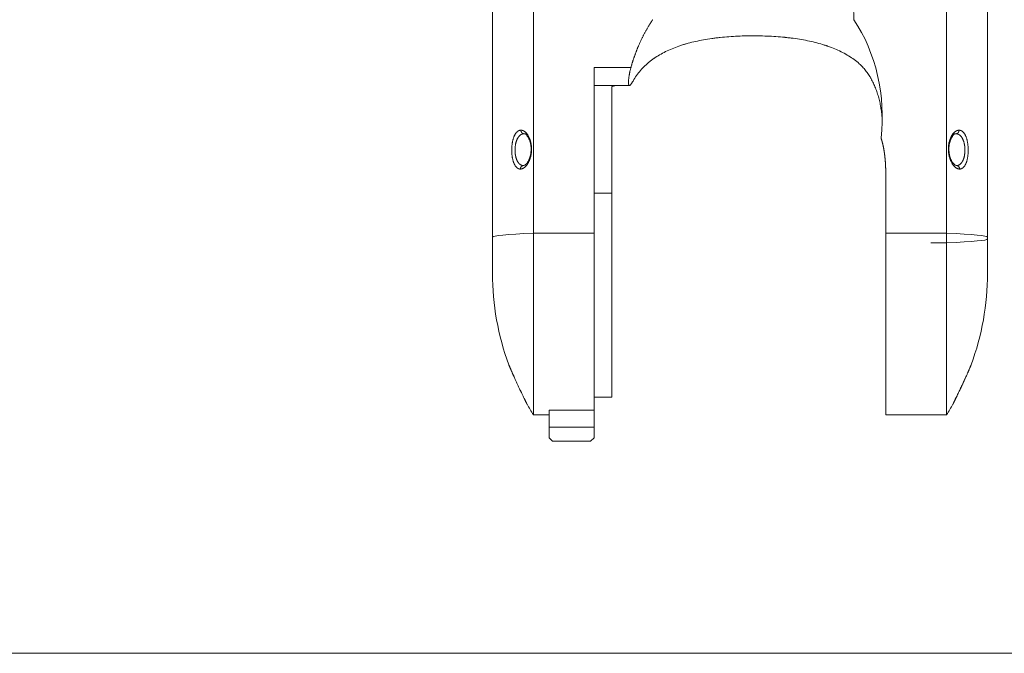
# Model space of a CAD drawing. Header units: millimetres. Extents: x 2719 to 13968, y 3953 to 13921.
# Tile 153 of 160: x 11381 to 11938, y 4759 to 5117. Entities that reach past the tile are written whole.
import ezdxf

# ---------------------------------------------------------------- set-up
doc = ezdxf.new("R2010")
doc.units = ezdxf.units.MM
doc.layers.add('1', color=7, linetype='Continuous', true_color=0xffffff)

msp = doc.modelspace()

# ---------------------------------------------------------------- linework, layer by layer
at = {"color": 0, "lineweight": 20}
msp.add_lwpolyline([(10427.982, 5997.556), (12334.895, 5997.556), (12334.895, 4758.804), (10427.982, 4758.804)], close=True, dxfattribs=at)
at = {"layer": '1', "color": 0, "lineweight": 20}
for p, q in [((11648.927, 4994.366), (11648.927, 5359.092)), ((11672.042, 4996.558), (11672.042, 5361.284)), ((11905.813, 4996.558), (11905.813, 5361.284)), ((11928.927, 4994.366), (11928.927, 5359.092)), ((11706.427, 5090.331), (11706.427, 4996.558)), ((11727.211, 5090.331), (11706.427, 5090.331)), ((11706.427, 5080.057), (11726.39, 5080.057)), ((11716.427, 5019.236), (11716.427, 5079.543)), ((11871.427, 4996.558), (11871.427, 5028.561)), ((11716.427, 5019.236), (11706.427, 5019.236)), ((11716.427, 4903.818), (11716.427, 5019.236)), ((11706.427, 4996.558), (11672.042, 4996.558)), ((11672.042, 4893.818), (11672.042, 4996.558)), ((11706.427, 4896.435), (11706.427, 4996.558)), ((11871.427, 4893.818), (11871.427, 4996.558)), ((11905.813, 4996.558), (11871.427, 4996.558)), ((11905.813, 4991.078), (11905.813, 4996.558)), ((11648.927, 4994.366), (11648.927, 4973.818)), ((11905.813, 4991.078), (11896.927, 4991.078)), ((11905.813, 4893.818), (11905.813, 4991.078)), ((11928.927, 4993.27), (11928.927, 4994.366)), ((11928.927, 4973.818), (11928.927, 4993.27)), ((11716.427, 4903.818), (11706.427, 4903.818)), ((11680.927, 4886.696), (11680.927, 4896.435)), ((11680.927, 4896.435), (11706.427, 4896.435)), ((11706.427, 4896.435), (11706.427, 4886.696)), ((11672.042, 4893.818), (11680.927, 4893.818)), ((11871.427, 4893.818), (11905.813, 4893.818)), ((11680.927, 4880.818), (11680.927, 4886.696)), ((11680.927, 4886.696), (11706.427, 4886.696)), ((11706.427, 4880.818), (11706.427, 4886.696)), ((11682.927, 4878.818), (11680.927, 4880.818)), ((11706.427, 4880.818), (11704.427, 4878.818)), ((11704.427, 4878.818), (11682.927, 4878.818))]:
    msp.add_line(p, q, dxfattribs=at)
for centre, start, end in [((11798.927, 4973.818), 180, 200.15741), ((11778.927, 4973.818), 339.84336, 0), ((11798.927, 4973.818), 209.55393, 212.23091), ((11778.927, 4973.818), 327.76909, 330.44596)]:
    msp.add_arc(centre, 150, start, end, dxfattribs=at)
for centre, major_axis, ratio, start_param, end_param in [((11796.427, 5062.546), (0, -87.439), 0.8348724, 1.4316736, 2.2484712), ((11798.927, 4994.366), (150, 0), 0.0273973, 2.5790572, 3.1415933), ((11778.927, 4994.366), (-150, 0), 0.0273973, 3.141592, 3.7041281), ((11778.927, 4993.27), (150, 0), 0.0273973, 5.7206498, 6.2831859)]:
    msp.add_ellipse(centre, major_axis=major_axis, ratio=ratio, start_param=start_param, end_param=end_param, dxfattribs=at)
for points, degree, knots in [([(11848.763, 5361.284), (11849.014, 5351.082), (11849.257, 5340.874), (11849.492, 5330.66), (11850.585, 5281.847), (11851.522, 5233.033), (11852.182, 5194.497), (11852.772, 5155.944), (11853.297, 5117.369)], 5, [0, 0, 0, 0, 0, 0, 0.2093673, 0.2093673, 0.2093673, 1, 1, 1, 1, 1, 1]), ([(11739.558, 5117.369), (11738.65, 5116.018), (11737.775, 5114.646), (11736.93, 5113.253), (11733.952, 5108.078), (11731.403, 5102.668), (11729.778, 5098.631), (11728.381, 5094.513), (11727.211, 5090.331)], 5, [0, 0, 0, 0, 0, 0, 0.2726035, 0.2726035, 0.2726035, 1, 1, 1, 1, 1, 1]), ([(11856.427, 5092.444), (11855.492, 5093.264), (11854.52, 5094.041), (11852.501, 5095.521), (11851.455, 5096.222), (11849.29, 5097.555), (11848.171, 5098.187), (11845.861, 5099.384), (11844.669, 5099.951), (11842.208, 5101.022), (11840.941, 5101.528), (11839.306, 5102.124), (11838.976, 5102.241), (11838.561, 5102.386), (11838.478, 5102.414), (11838.312, 5102.472), (11838.062, 5102.557), (11837.141, 5102.867), (11836.294, 5103.136), (11834.242, 5103.757), (11832.848, 5104.14), (11830.007, 5104.85), (11828.559, 5105.176), (11825.608, 5105.776), (11824.104, 5106.05), (11821.037, 5106.548), (11819.473, 5106.772), (11817.08, 5107.073), (11816.274, 5107.168), (11815.357, 5107.268), (11815.255, 5107.279), (11815.051, 5107.3), (11814.949, 5107.311), (11814.642, 5107.343), (11814.028, 5107.406), (11813.413, 5107.466), (11811.358, 5107.656), (11809.703, 5107.784), (11806.373, 5107.992), (11804.698, 5108.073), (11801.325, 5108.19), (11799.627, 5108.225), (11797.064, 5108.245), (11796.206, 5108.246), (11795.239, 5108.241), (11795.131, 5108.24), (11794.916, 5108.239), (11794.594, 5108.236), (11793.843, 5108.228), (11793.201, 5108.218), (11791.067, 5108.177), (11789.374, 5108.122), (11786.016, 5107.966), (11784.35, 5107.866), (11781.046, 5107.618), (11779.407, 5107.471), (11777.375, 5107.255), (11776.767, 5107.188), (11776.059, 5107.105), (11775.756, 5107.069), (11775.555, 5107.044), (11775.454, 5107.032), (11774.547, 5106.921), (11773.75, 5106.815), (11771.38, 5106.482), (11769.831, 5106.235), (11766.792, 5105.689), (11765.301, 5105.391), (11762.374, 5104.738), (11760.938, 5104.384), (11759.176, 5103.903), (11758.65, 5103.757), (11758.128, 5103.605), (11757.78, 5103.503), (11757.607, 5103.452), (11756.743, 5103.193), (11756.062, 5102.978), (11754.047, 5102.314), (11752.742, 5101.842), (11750.203, 5100.838), (11748.969, 5100.305), (11746.572, 5099.175), (11745.408, 5098.577), (11743.149, 5097.311), (11742.055, 5096.642), (11740.862, 5095.846), (11740.73, 5095.757), (11740.467, 5095.578), (11740.337, 5095.488), (11739.946, 5095.215), (11739.174, 5094.665), (11738.427, 5094.095), (11736.966, 5092.932), (11736.037, 5092.123), (11734.268, 5090.434), (11733.427, 5089.554), (11731.836, 5087.718), (11731.086, 5086.763), (11729.676, 5084.771), (11729.017, 5083.734), (11728.406, 5082.654)], 3, [0, 0, 0, 0, 0.03125, 0.03125, 0.0625, 0.0625, 0.09375, 0.09375, 0.125, 0.125, 0.15625, 0.15625, 0.1640625, 0.1640625, 0.1660156, 0.1660156, 0.1679688, 0.171875, 0.1875, 0.1875, 0.21875, 0.21875, 0.25, 0.25, 0.28125, 0.28125, 0.3125, 0.3125, 0.328125, 0.328125, 0.3300781, 0.3300781, 0.3320313, 0.3320313, 0.3359375, 0.34375, 0.34375, 0.375, 0.375, 0.40625, 0.40625, 0.4375, 0.4375, 0.453125, 0.453125, 0.4550781, 0.4550781, 0.4570313, 0.4609375, 0.46875, 0.46875, 0.5, 0.5, 0.53125, 0.53125, 0.5625, 0.5625, 0.5703125, 0.5742188, 0.5761719, 0.5761719, 0.578125, 0.578125, 0.59375, 0.59375, 0.625, 0.625, 0.65625, 0.65625, 0.6875, 0.6875, 0.6953125, 0.6992188, 0.6992188, 0.703125, 0.703125, 0.71875, 0.71875, 0.75, 0.75, 0.78125, 0.78125, 0.8125, 0.8125, 0.84375, 0.84375, 0.8476563, 0.8476563, 0.8515625, 0.8515625, 0.859375, 0.875, 0.875, 0.90625, 0.90625, 0.9375, 0.9375, 0.96875, 0.96875, 1, 1, 1, 1]), ([(11856.427, 5092.444), (11857.056, 5091.893), (11857.667, 5091.3), (11858.852, 5090.036), (11859.425, 5089.365), (11860.532, 5087.952), (11861.066, 5087.21), (11861.836, 5086.046), (11862.087, 5085.649), (11862.456, 5085.042), (11862.639, 5084.736), (11862.818, 5084.425), (11862.937, 5084.217), (11862.996, 5084.112), (11863.525, 5083.167), (11863.967, 5082.305), (11864.8, 5080.543), (11865.19, 5079.643), (11865.918, 5077.81), (11866.257, 5076.878), (11866.883, 5074.984), (11867.171, 5074.024), (11867.695, 5072.082), (11867.932, 5071.101), (11868.25, 5069.618), (11868.349, 5069.122), (11868.489, 5068.376), (11868.534, 5068.127), (11868.62, 5067.629), (11868.662, 5067.381), (11868.862, 5066.138), (11868.995, 5065.147), (11869.155, 5063.675), (11869.202, 5063.187), (11869.283, 5062.215), (11869.316, 5061.733), (11869.358, 5060.995), (11869.371, 5060.738), (11869.382, 5060.482)], 3, [0, 0, 0, 0, 0.0815046, 0.0815046, 0.1630092, 0.1630092, 0.2445137, 0.2445137, 0.285266, 0.285266, 0.3056422, 0.3158302, 0.3158302, 0.3260183, 0.3260183, 0.4075229, 0.4075229, 0.4890275, 0.4890275, 0.570532, 0.570532, 0.6520366, 0.6520366, 0.7335412, 0.7335412, 0.7742935, 0.7742935, 0.7946696, 0.7946696, 0.8150458, 0.8150458, 0.8965503, 0.8965503, 0.9373026, 0.9373026, 0.9780549, 0.9780549, 1, 1, 1, 1]), ([(11728.406, 5082.654), (11728.318, 5082.497), (11728.145, 5082.195), (11727.898, 5081.782), (11727.664, 5081.408), (11727.516, 5081.185), (11727.408, 5081.028), (11727.355, 5080.952), (11727.302, 5080.88), (11727.268, 5080.833), (11727.251, 5080.81), (11727.166, 5080.697), (11727.036, 5080.533), (11726.857, 5080.337), (11726.747, 5080.239), (11726.642, 5080.158), (11726.592, 5080.126), (11726.52, 5080.091), (11726.497, 5080.082), (11726.463, 5080.071), (11726.452, 5080.068), (11726.429, 5080.063), (11726.375, 5080.053), (11726.285, 5080.061), (11726.18, 5080.125), (11726.121, 5080.203), (11726.066, 5080.3), (11726.041, 5080.357), (11726.007, 5080.457), (11725.996, 5080.493), (11725.976, 5080.569), (11725.967, 5080.609), (11725.94, 5080.735), (11725.911, 5080.92), (11725.88, 5081.246), (11725.87, 5081.497), (11725.866, 5081.697), (11725.865, 5081.766), (11725.865, 5081.873), (11725.865, 5081.909), (11725.865, 5081.982), (11725.867, 5082.167), (11725.878, 5082.519), (11725.906, 5083.026), (11725.949, 5083.572), (11725.988, 5083.961), (11726.015, 5084.213), (11726.021, 5084.263), (11726.033, 5084.365), (11726.05, 5084.519), (11726.07, 5084.674), (11726.11, 5084.989), (11726.169, 5085.415), (11726.271, 5086.077), (11726.35, 5086.533), (11726.413, 5086.88), (11726.435, 5086.997), (11726.48, 5087.232), (11726.503, 5087.35), (11726.574, 5087.704), (11726.624, 5087.941), (11726.728, 5088.416), (11726.836, 5088.892), (11727.014, 5089.609), (11727.144, 5090.09), (11727.211, 5090.331)], 3, [0, 0, 0, 0, 0.03125, 0.0625, 0.09375, 0.125, 0.125, 0.140625, 0.1484375, 0.1484375, 0.15625, 0.15625, 0.1875, 0.21875, 0.25, 0.25, 0.28125, 0.28125, 0.296875, 0.296875, 0.3046875, 0.3046875, 0.3125, 0.34375, 0.375, 0.40625, 0.40625, 0.4375, 0.4375, 0.453125, 0.453125, 0.46875, 0.46875, 0.5, 0.53125, 0.5625, 0.5625, 0.578125, 0.578125, 0.5859375, 0.5859375, 0.59375, 0.625, 0.65625, 0.6875, 0.71875, 0.71875, 0.7265625, 0.7265625, 0.734375, 0.75, 0.75, 0.78125, 0.8125, 0.84375, 0.84375, 0.859375, 0.859375, 0.875, 0.875, 0.90625, 0.90625, 0.9375, 0.96875, 1, 1, 1, 1]), ([(11664.687, 5032.842), (11664.678, 5032.842), (11664.661, 5032.842), (11664.636, 5032.843), (11664.61, 5032.843), (11664.585, 5032.844), (11664.559, 5032.845), (11664.534, 5032.846), (11664.509, 5032.848), (11664.483, 5032.85), (11664.458, 5032.852), (11664.433, 5032.854), (11664.408, 5032.856), (11664.382, 5032.859), (11664.357, 5032.862), (11664.332, 5032.865), (11664.307, 5032.868), (11664.282, 5032.872), (11664.257, 5032.876), (11664.232, 5032.88), (11664.207, 5032.884), (11664.182, 5032.888), (11664.157, 5032.893), (11664.133, 5032.898), (11664.108, 5032.903), (11664.083, 5032.909), (11664.058, 5032.914), (11664.034, 5032.92), (11664.009, 5032.926), (11663.985, 5032.933), (11663.96, 5032.939), (11663.936, 5032.946), (11663.911, 5032.953), (11663.887, 5032.96), (11663.862, 5032.968), (11663.838, 5032.976), (11663.814, 5032.984), (11663.789, 5032.992), (11663.765, 5033), (11663.741, 5033.009), (11663.717, 5033.018), (11663.619, 5033.055), (11663.45, 5033.128), (11663.214, 5033.257), (11662.983, 5033.409), (11662.756, 5033.585), (11662.535, 5033.785), (11662.319, 5034.009), (11662.111, 5034.255), (11661.885, 5034.556), (11661.648, 5034.92), (11661.402, 5035.358), (11661.171, 5035.835), (11660.954, 5036.351), (11660.754, 5036.904), (11660.572, 5037.492), (11660.407, 5038.112), (11660.26, 5038.763), (11660.133, 5039.441), (11660.026, 5040.143), (11659.94, 5040.866), (11659.874, 5041.605), (11659.83, 5042.357), (11659.807, 5043.117), (11659.806, 5043.881), (11659.826, 5044.644), (11659.869, 5045.403), (11659.932, 5046.152), (11660.017, 5046.888), (11660.122, 5047.606), (11660.247, 5048.303), (11660.391, 5048.976), (11660.554, 5049.622), (11660.735, 5050.236), (11660.934, 5050.818), (11661.148, 5051.365), (11661.378, 5051.876), (11661.622, 5052.348), (11661.88, 5052.781), (11662.128, 5053.141), (11662.362, 5053.439), (11662.578, 5053.683), (11662.801, 5053.905), (11663.029, 5054.104), (11663.261, 5054.278), (11663.498, 5054.429), (11663.739, 5054.557), (11663.92, 5054.634), (11664.038, 5054.677), (11664.09, 5054.695), (11664.142, 5054.712), (11664.194, 5054.727), (11664.246, 5054.742), (11664.299, 5054.756), (11664.351, 5054.769), (11664.404, 5054.781), (11664.457, 5054.791), (11664.51, 5054.801), (11664.563, 5054.81), (11664.616, 5054.818), (11664.67, 5054.824), (11664.723, 5054.83), (11664.777, 5054.834), (11664.831, 5054.838), (11664.885, 5054.841), (11664.939, 5054.842), (11664.975, 5054.842), (11664.993, 5054.843)], 3, [0, 0, 0, 0, 0.0015695, 0.0031381, 0.0047058, 0.0062725, 0.0078384, 0.0094035, 0.0109677, 0.0125311, 0.0140938, 0.0156557, 0.0172169, 0.0187774, 0.0203372, 0.0218964, 0.023455, 0.025013, 0.0265705, 0.0281274, 0.0296838, 0.0312397, 0.0327952, 0.0343503, 0.0359049, 0.0374592, 0.0390131, 0.0405667, 0.04212, 0.043673, 0.0452258, 0.0467784, 0.0483308, 0.049883, 0.0514351, 0.0529871, 0.054539, 0.0560908, 0.0576426, 0.0591944, 0.0607463, 0.0622982, 0.0779981, 0.0936051, 0.1091477, 0.1246549, 0.140388, 0.1560137, 0.1715641, 0.1870716, 0.2080529, 0.2288535, 0.2495598, 0.2705556, 0.2913757, 0.3121173, 0.3331065, 0.3539421, 0.3747321, 0.3956963, 0.4165421, 0.4373856, 0.4583102, 0.4791627, 0.5000636, 0.5209369, 0.5417867, 0.5627327, 0.5835535, 0.6043966, 0.6253759, 0.6461449, 0.6669751, 0.6879713, 0.7086969, 0.7295104, 0.7505061, 0.7712017, 0.791995, 0.812969, 0.8284748, 0.844023, 0.859645, 0.8753718, 0.890879, 0.90642, 0.9220227, 0.9377151, 0.940984, 0.9442525, 0.947521, 0.9507896, 0.9540586, 0.9573282, 0.9605987, 0.9638703, 0.9671432, 0.9704177, 0.9736941, 0.9769726, 0.9802533, 0.9835367, 0.9868228, 0.990112, 0.9934044, 0.9967003, 1, 1, 1, 1]), ([(11666.477, 5034.818), (11665.903, 5034.818), (11665.342, 5034.941), (11664.805, 5035.192), (11663.788, 5035.961), (11662.95, 5037.247), (11662.583, 5038.024), (11662.061, 5039.578), (11661.768, 5041.385), (11661.687, 5042.189), (11661.582, 5044.691), (11661.905, 5047.187), (11662.313, 5048.706), (11663.321, 5050.948), (11664.7, 5052.252), (11665.365, 5052.631), (11666.064, 5052.818), (11666.779, 5052.818)], 5, [0, 0, 0, 0, 0, 0, 0.1797089, 0.1797089, 0.1797089, 0.3629255, 0.3629255, 0.3629255, 0.4992191, 0.4992191, 0.4992191, 0.77815, 0.77815, 0.77815, 1, 1, 1, 1, 1, 1]), ([(11664.993, 5054.843), (11665.002, 5054.843), (11665.019, 5054.843), (11665.046, 5054.842), (11665.072, 5054.842), (11665.098, 5054.841), (11665.124, 5054.84), (11665.151, 5054.838), (11665.177, 5054.837), (11665.203, 5054.835), (11665.229, 5054.833), (11665.256, 5054.831), (11665.282, 5054.828), (11665.308, 5054.826), (11665.335, 5054.823), (11665.361, 5054.82), (11665.387, 5054.816), (11665.414, 5054.813), (11665.44, 5054.809), (11665.466, 5054.805), (11665.493, 5054.8), (11665.519, 5054.796), (11665.546, 5054.791), (11665.572, 5054.786), (11665.598, 5054.78), (11665.625, 5054.775), (11665.651, 5054.769), (11665.678, 5054.763), (11665.704, 5054.757), (11665.731, 5054.75), (11665.757, 5054.744), (11665.784, 5054.737), (11665.81, 5054.729), (11665.837, 5054.722), (11665.863, 5054.714), (11665.89, 5054.706), (11665.916, 5054.698), (11665.943, 5054.69), (11665.969, 5054.681), (11665.996, 5054.672), (11666.023, 5054.663), (11666.129, 5054.626), (11666.315, 5054.552), (11666.579, 5054.422), (11666.842, 5054.27), (11667.104, 5054.095), (11667.364, 5053.896), (11667.622, 5053.675), (11667.874, 5053.432), (11668.207, 5053.076), (11668.611, 5052.577), (11669.073, 5051.887), (11669.502, 5051.115), (11669.852, 5050.351), (11670.128, 5049.634), (11670.343, 5048.986), (11670.532, 5048.308), (11670.695, 5047.603), (11670.828, 5046.872), (11670.931, 5046.123), (11671.001, 5045.359), (11671.037, 5044.583), (11671.039, 5043.804), (11671.007, 5043.026), (11670.941, 5042.252), (11670.842, 5041.492), (11670.712, 5040.749), (11670.553, 5040.025), (11670.366, 5039.327), (11670.155, 5038.656), (11669.921, 5038.016), (11669.666, 5037.408), (11669.393, 5036.834), (11669.105, 5036.296), (11668.802, 5035.794), (11668.488, 5035.33), (11668.164, 5034.904), (11667.858, 5034.549), (11667.576, 5034.254), (11667.319, 5034.012), (11667.059, 5033.791), (11666.796, 5033.593), (11666.532, 5033.417), (11666.268, 5033.265), (11666.003, 5033.136), (11665.808, 5033.058), (11665.685, 5033.014), (11665.631, 5032.997), (11665.578, 5032.98), (11665.525, 5032.964), (11665.472, 5032.95), (11665.42, 5032.936), (11665.367, 5032.923), (11665.314, 5032.911), (11665.261, 5032.9), (11665.209, 5032.89), (11665.156, 5032.881), (11665.104, 5032.873), (11665.052, 5032.866), (11664.999, 5032.86), (11664.947, 5032.854), (11664.895, 5032.85), (11664.843, 5032.847), (11664.791, 5032.844), (11664.739, 5032.843), (11664.704, 5032.842), (11664.687, 5032.842)], 3, [0, 0, 0, 0, 0.0015599, 0.0031194, 0.0046785, 0.0062373, 0.0077958, 0.009354, 0.010912, 0.0124697, 0.0140272, 0.0155846, 0.0171418, 0.0186989, 0.0202558, 0.0218127, 0.0233696, 0.0249264, 0.0264832, 0.0280401, 0.029597, 0.031154, 0.0327111, 0.0342683, 0.0358257, 0.0373833, 0.0389411, 0.0404991, 0.0420574, 0.043616, 0.0451749, 0.0467341, 0.0482938, 0.0498538, 0.0514142, 0.052975, 0.0545364, 0.0560982, 0.0576605, 0.0592234, 0.0607869, 0.062351, 0.0779884, 0.0935755, 0.1091382, 0.1247029, 0.1404035, 0.1560132, 0.17156, 0.1870722, 0.2184842, 0.2494982, 0.2810054, 0.3120099, 0.3331265, 0.3539589, 0.3746184, 0.3957094, 0.4165642, 0.4373163, 0.4583051, 0.479174, 0.5000707, 0.5209114, 0.5417755, 0.5628081, 0.5835206, 0.6043683, 0.6254785, 0.6461175, 0.6669401, 0.6880513, 0.7086789, 0.7294792, 0.7505379, 0.7711954, 0.7919777, 0.8129574, 0.8284811, 0.8440304, 0.8596327, 0.8753153, 0.8908908, 0.9064546, 0.9220328, 0.9376512, 0.9407819, 0.9439098, 0.9470354, 0.9501587, 0.95328, 0.9563996, 0.9595175, 0.962634, 0.9657493, 0.9688637, 0.9719773, 0.9750904, 0.9782031, 0.9813157, 0.9844283, 0.9875413, 0.9906547, 0.9937688, 0.9968838, 1, 1, 1, 1]), ([(11666.779, 5052.818), (11666.496, 5052.818), (11666.214, 5052.881), (11665.946, 5053.006), (11665.469, 5053.368), (11665.151, 5053.907), (11665.042, 5054.209), (11664.99, 5054.526), (11664.993, 5054.843)], 5, [0, 0, 0, 0, 0, 0, 0.5, 0.5, 0.5, 1, 1, 1, 1, 1, 1]), ([(11667.818, 5052.664), (11667.894, 5052.532), (11668.077, 5052.249), (11668.381, 5051.82), (11668.781, 5051.306), (11669.306, 5050.474), (11669.816, 5049.384), (11670.301, 5047.933), (11670.655, 5046.155), (11670.784, 5044.231), (11670.684, 5042.417), (11670.431, 5040.877), (11669.993, 5039.206), (11669.426, 5037.822), (11668.719, 5036.605), (11668.025, 5035.699), (11667.135, 5034.932), (11666.485, 5034.754), (11666.13, 5034.78)], 3, [0, 0, 0, 0, 0.0741692, 0.1328563, 0.1751124, 0.2212183, 0.2726985, 0.3302584, 0.3937515, 0.4585614, 0.5167592, 0.5682695, 0.6130485, 0.6976902, 0.7434087, 0.8068404, 0.892843, 1, 1, 1, 1]), ([(11913.168, 5032.842), (11913.159, 5032.842), (11913.142, 5032.842), (11913.116, 5032.843), (11913.09, 5032.843), (11913.064, 5032.844), (11913.038, 5032.845), (11913.012, 5032.847), (11912.986, 5032.848), (11912.96, 5032.85), (11912.934, 5032.852), (11912.908, 5032.854), (11912.882, 5032.857), (11912.856, 5032.86), (11912.83, 5032.863), (11912.803, 5032.866), (11912.777, 5032.869), (11912.751, 5032.873), (11912.725, 5032.877), (11912.699, 5032.881), (11912.672, 5032.886), (11912.646, 5032.89), (11912.62, 5032.895), (11912.593, 5032.9), (11912.567, 5032.906), (11912.541, 5032.911), (11912.514, 5032.917), (11912.488, 5032.923), (11912.462, 5032.929), (11912.435, 5032.936), (11912.409, 5032.943), (11912.382, 5032.95), (11912.356, 5032.957), (11912.33, 5032.965), (11912.303, 5032.972), (11912.277, 5032.98), (11912.25, 5032.988), (11912.223, 5032.997), (11912.197, 5033.006), (11912.17, 5033.015), (11912.144, 5033.024), (11912.038, 5033.061), (11911.852, 5033.136), (11911.587, 5033.265), (11911.322, 5033.418), (11911.059, 5033.593), (11910.796, 5033.791), (11910.536, 5034.012), (11910.279, 5034.254), (11909.94, 5034.608), (11909.527, 5035.103), (11909.05, 5035.787), (11908.602, 5036.551), (11908.232, 5037.307), (11907.935, 5038.015), (11907.701, 5038.656), (11907.489, 5039.327), (11907.303, 5040.025), (11907.143, 5040.749), (11907.013, 5041.493), (11906.915, 5042.253), (11906.848, 5043.026), (11906.816, 5043.804), (11906.818, 5044.582), (11906.854, 5045.359), (11906.924, 5046.123), (11907.027, 5046.872), (11907.16, 5047.603), (11907.323, 5048.308), (11907.512, 5048.986), (11907.727, 5049.635), (11907.964, 5050.249), (11908.22, 5050.829), (11908.495, 5051.373), (11908.785, 5051.88), (11909.089, 5052.348), (11909.404, 5052.777), (11909.703, 5053.135), (11909.98, 5053.431), (11910.233, 5053.674), (11910.49, 5053.896), (11910.75, 5054.094), (11911.012, 5054.27), (11911.275, 5054.422), (11911.54, 5054.552), (11911.735, 5054.629), (11911.859, 5054.672), (11911.912, 5054.69), (11911.965, 5054.706), (11912.018, 5054.722), (11912.071, 5054.737), (11912.124, 5054.75), (11912.177, 5054.763), (11912.23, 5054.775), (11912.283, 5054.786), (11912.336, 5054.796), (11912.389, 5054.805), (11912.441, 5054.813), (11912.494, 5054.82), (11912.547, 5054.826), (11912.599, 5054.831), (11912.652, 5054.835), (11912.704, 5054.839), (11912.757, 5054.841), (11912.809, 5054.842), (11912.844, 5054.843), (11912.862, 5054.843)], 3, [0, 0, 0, 0, 0.0015582, 0.0031162, 0.0046739, 0.0062313, 0.0077885, 0.0093456, 0.0109024, 0.0124592, 0.0140158, 0.0155723, 0.0171288, 0.0186852, 0.0202416, 0.0217981, 0.0233546, 0.0249111, 0.0264678, 0.0280245, 0.0295815, 0.0311386, 0.0326959, 0.0342534, 0.0358112, 0.0373693, 0.0389276, 0.0404863, 0.0420454, 0.0436048, 0.0451647, 0.046725, 0.0482857, 0.049847, 0.0514087, 0.052971, 0.0545339, 0.0560973, 0.0576614, 0.0592261, 0.0607915, 0.0623575, 0.0779768, 0.0935567, 0.1091232, 0.1247023, 0.1403805, 0.15598, 0.1715281, 0.1870521, 0.2184247, 0.2494401, 0.28091, 0.3119004, 0.3330113, 0.3538399, 0.3744912, 0.3955998, 0.4164543, 0.4371817, 0.4582077, 0.4790667, 0.4999036, 0.5207885, 0.5416602, 0.5626667, 0.5834147, 0.6042716, 0.625371, 0.6460262, 0.6668581, 0.6879781, 0.7086023, 0.7294074, 0.7504842, 0.7711214, 0.791901, 0.8128986, 0.8284136, 0.8439638, 0.8595777, 0.8752831, 0.8908479, 0.9064124, 0.9220029, 0.9376455, 0.9407729, 0.9438981, 0.9470212, 0.9501425, 0.9532621, 0.9563803, 0.9594972, 0.9626131, 0.9657283, 0.9688428, 0.9719569, 0.9750708, 0.9781847, 0.9812988, 0.9844134, 0.9875286, 0.9906447, 0.9937618, 0.9968802, 1, 1, 1, 1]), ([(11911.725, 5034.78), (11911.376, 5034.757), (11910.748, 5034.922), (11909.911, 5035.625), (11909.287, 5036.398), (11908.76, 5037.233), (11908.264, 5038.216), (11907.762, 5039.541), (11907.335, 5041.23), (11907.101, 5043.124), (11907.101, 5044.967), (11907.278, 5046.556), (11907.559, 5047.884), (11907.921, 5049.052), (11908.366, 5050.122), (11908.868, 5051.001), (11909.277, 5051.575), (11909.709, 5052.141), (11909.944, 5052.497), (11910.037, 5052.664)], 3, [0, 0, 0, 0, 0.1045477, 0.1862864, 0.2438165, 0.2837372, 0.3297689, 0.3835785, 0.4450089, 0.5102984, 0.5693576, 0.6217172, 0.6673585, 0.710052, 0.7582131, 0.8122804, 0.8468735, 0.8899398, 1, 1, 1, 1]), ([(11911.076, 5052.818), (11911.359, 5052.818), (11911.641, 5052.881), (11911.909, 5053.006), (11912.386, 5053.368), (11912.704, 5053.907), (11912.813, 5054.209), (11912.865, 5054.526), (11912.862, 5054.843)], 5, [0, 0, 0, 0, 0, 0, 0.5, 0.5, 0.5, 1, 1, 1, 1, 1, 1]), ([(11911.076, 5052.818), (11912.105, 5052.818), (11913.101, 5052.43), (11914.009, 5051.643), (11915.339, 5049.519), (11916.053, 5046.443), (11916.224, 5044.996), (11916.273, 5042.043), (11915.762, 5039.346), (11915.371, 5038.151), (11914.451, 5036.342), (11913.245, 5035.288), (11912.649, 5034.973), (11912.022, 5034.818), (11911.378, 5034.818)], 5, [0, 0, 0, 0, 0, 0, 0.3192412, 0.3192412, 0.3192412, 0.558174, 0.558174, 0.558174, 0.7984595, 0.7984595, 0.7984595, 1, 1, 1, 1, 1, 1]), ([(11912.862, 5054.843), (11912.87, 5054.843), (11912.888, 5054.843), (11912.913, 5054.842), (11912.939, 5054.842), (11912.965, 5054.841), (11912.99, 5054.84), (11913.016, 5054.838), (11913.042, 5054.837), (11913.067, 5054.835), (11913.093, 5054.833), (11913.118, 5054.831), (11913.144, 5054.828), (11913.169, 5054.826), (11913.195, 5054.823), (11913.22, 5054.82), (11913.245, 5054.816), (11913.271, 5054.813), (11913.296, 5054.809), (11913.321, 5054.805), (11913.346, 5054.801), (11913.372, 5054.796), (11913.397, 5054.791), (11913.422, 5054.787), (11913.447, 5054.781), (11913.472, 5054.776), (11913.497, 5054.77), (11913.522, 5054.764), (11913.547, 5054.758), (11913.572, 5054.752), (11913.597, 5054.745), (11913.622, 5054.738), (11913.647, 5054.731), (11913.672, 5054.724), (11913.696, 5054.717), (11913.721, 5054.709), (11913.746, 5054.701), (11913.771, 5054.693), (11913.795, 5054.684), (11913.82, 5054.676), (11913.845, 5054.667), (11913.944, 5054.63), (11914.116, 5054.557), (11914.357, 5054.429), (11914.593, 5054.278), (11914.826, 5054.103), (11915.054, 5053.905), (11915.277, 5053.683), (11915.493, 5053.439), (11915.726, 5053.142), (11915.974, 5052.781), (11916.232, 5052.348), (11916.477, 5051.876), (11916.707, 5051.366), (11916.921, 5050.819), (11917.119, 5050.237), (11917.301, 5049.622), (11917.464, 5048.977), (11917.608, 5048.304), (11917.733, 5047.607), (11917.838, 5046.888), (11917.923, 5046.152), (11917.986, 5045.403), (11918.028, 5044.644), (11918.049, 5043.881), (11918.048, 5043.117), (11918.025, 5042.357), (11917.981, 5041.605), (11917.915, 5040.866), (11917.829, 5040.143), (11917.722, 5039.441), (11917.595, 5038.763), (11917.448, 5038.112), (11917.283, 5037.492), (11917.101, 5036.904), (11916.901, 5036.351), (11916.684, 5035.835), (11916.453, 5035.358), (11916.207, 5034.92), (11915.97, 5034.556), (11915.745, 5034.255), (11915.536, 5034.009), (11915.32, 5033.785), (11915.099, 5033.585), (11914.872, 5033.409), (11914.641, 5033.257), (11914.405, 5033.128), (11914.227, 5033.051), (11914.112, 5033.008), (11914.061, 5032.99), (11914.009, 5032.973), (11913.958, 5032.957), (11913.907, 5032.942), (11913.855, 5032.928), (11913.803, 5032.916), (11913.751, 5032.904), (11913.699, 5032.893), (11913.647, 5032.883), (11913.594, 5032.875), (11913.541, 5032.867), (11913.489, 5032.86), (11913.436, 5032.855), (11913.382, 5032.85), (11913.329, 5032.847), (11913.276, 5032.844), (11913.222, 5032.843), (11913.186, 5032.842), (11913.168, 5032.842)], 3, [0, 0, 0, 0, 0.0015677, 0.0031345, 0.0047005, 0.0062656, 0.00783, 0.0093936, 0.0109564, 0.0125186, 0.01408, 0.0156408, 0.017201, 0.0187605, 0.0203195, 0.0218778, 0.0234357, 0.024993, 0.0265499, 0.0281063, 0.0296623, 0.0312179, 0.032773, 0.0343279, 0.0358824, 0.0374366, 0.0389905, 0.0405442, 0.0420976, 0.0436508, 0.0452039, 0.0467568, 0.0483096, 0.0498623, 0.051415, 0.0529676, 0.0545201, 0.0560727, 0.0576253, 0.059178, 0.0607308, 0.0622837, 0.0779708, 0.0935711, 0.1091122, 0.1246222, 0.1403451, 0.1559646, 0.1715115, 0.1870171, 0.2079898, 0.2287834, 0.2494811, 0.2704738, 0.2912879, 0.3120175, 0.3330099, 0.3538409, 0.3746155, 0.3955897, 0.4164337, 0.4372615, 0.4581997, 0.4790514, 0.4999365, 0.5208259, 0.5416774, 0.5626116, 0.5834496, 0.6042967, 0.625269, 0.6460529, 0.6668872, 0.68788, 0.7086174, 0.7294362, 0.7504338, 0.7711364, 0.7919355, 0.8129172, 0.8284244, 0.8439757, 0.8596036, 0.87534, 0.8908445, 0.906387, 0.9219966, 0.9377018, 0.9409686, 0.9442353, 0.9475023, 0.9507696, 0.9540377, 0.9573067, 0.9605768, 0.9638484, 0.9671216, 0.9703968, 0.9736741, 0.9769539, 0.9802363, 0.9835216, 0.98681, 0.9901018, 0.9933973, 0.9966966, 1, 1, 1, 1]), ([(11868.722, 5050.421), (11869.099, 5049.284), (11869.429, 5048.133), (11869.718, 5046.972), (11870.286, 5044.346), (11870.69, 5041.7), (11870.871, 5040.228), (11871.188, 5037.002), (11871.351, 5033.783), (11871.404, 5032.038), (11871.427, 5030.297), (11871.427, 5028.561)], 5, [0, 0, 0, 0, 0, 0, 0.2675395, 0.2675395, 0.2675395, 0.6019953, 0.6019953, 0.6019953, 1, 1, 1, 1, 1, 1]), ([(11664.687, 5032.842), (11664.69, 5033.154), (11664.748, 5033.465), (11664.86, 5033.759), (11665.181, 5034.284), (11665.654, 5034.636), (11665.919, 5034.757), (11666.198, 5034.818), (11666.477, 5034.818)], 5, [0, 0, 0, 0, 0, 0, 0.5, 0.5, 0.5, 1, 1, 1, 1, 1, 1]), ([(11913.168, 5032.842), (11913.165, 5033.154), (11913.107, 5033.465), (11912.995, 5033.759), (11912.674, 5034.284), (11912.201, 5034.636), (11911.936, 5034.757), (11911.657, 5034.818), (11911.378, 5034.818)], 5, [0, 0, 0, 0, 0, 0, 0.5, 0.5, 0.5, 1, 1, 1, 1, 1, 1]), ([(11658.286, 4921.724), (11658.282, 4921.736), (11658.262, 4921.781), (11658.231, 4921.854), (11658.197, 4921.935), (11658.176, 4921.985), (11658.163, 4922.014), (11658.157, 4922.028), (11658.152, 4922.041), (11658.147, 4922.053), (11658.142, 4922.064), (11658.138, 4922.075), (11658.134, 4922.084), (11658.13, 4922.093), (11658.127, 4922.1), (11658.124, 4922.107), (11658.121, 4922.113), (11658.119, 4922.118), (11658.118, 4922.122), (11658.116, 4922.125), (11658.115, 4922.127), (11658.115, 4922.128), (11658.115, 4922.129), (11658.115, 4922.129)], 3, [0, 0, 0, 0, 0.0427546, 0.1740435, 0.3051548, 0.4363575, 0.4696344, 0.5028735, 0.5360795, 0.5692567, 0.6024096, 0.6355428, 0.6686607, 0.701768, 0.734869, 0.7679685, 0.8010708, 0.8341806, 0.8673023, 0.9004406, 0.9336, 0.9667849, 1, 1, 1, 1]), ([(11658.115, 4922.129), (11658.115, 4922.129), (11658.115, 4922.129), (11658.115, 4922.128), (11658.115, 4922.128), (11658.115, 4922.127), (11658.116, 4922.126), (11658.116, 4922.125), (11658.117, 4922.124), (11658.118, 4922.122), (11658.118, 4922.12), (11658.119, 4922.118), (11658.12, 4922.116), (11658.121, 4922.114), (11658.122, 4922.111), (11658.123, 4922.108), (11658.125, 4922.105), (11658.126, 4922.102), (11658.128, 4922.098), (11658.129, 4922.095), (11658.131, 4922.091), (11658.133, 4922.087), (11658.134, 4922.082), (11658.136, 4922.078), (11658.138, 4922.073), (11658.14, 4922.068), (11658.143, 4922.063), (11658.145, 4922.057), (11658.147, 4922.052), (11658.15, 4922.046), (11658.152, 4922.04), (11658.155, 4922.034), (11658.158, 4922.027), (11658.161, 4922.021), (11658.163, 4922.014), (11658.166, 4922.007), (11658.177, 4921.982), (11658.197, 4921.935), (11658.231, 4921.854), (11658.271, 4921.76), (11658.328, 4921.626), (11658.407, 4921.441), (11658.515, 4921.187), (11658.64, 4920.896), (11658.773, 4920.586), (11658.911, 4920.266), (11659.05, 4919.943), (11659.2, 4919.596), (11659.37, 4919.205), (11659.561, 4918.767), (11659.775, 4918.278), (11659.993, 4917.781), (11660.213, 4917.283), (11660.432, 4916.787), (11660.661, 4916.274), (11660.899, 4915.741), (11661.146, 4915.191), (11661.432, 4914.555), (11661.76, 4913.831), (11662.13, 4913.018), (11662.512, 4912.184), (11662.901, 4911.342), (11663.293, 4910.498), (11663.685, 4909.657), (11664.08, 4908.817), (11664.41, 4908.117), (11664.676, 4907.558), (11664.876, 4907.136), (11665.076, 4906.719), (11665.345, 4906.155), (11665.68, 4905.458), (11666.083, 4904.625), (11666.476, 4903.816), (11666.799, 4903.154), (11667.05, 4902.643), (11667.239, 4902.258), (11667.416, 4901.899), (11667.592, 4901.543), (11667.763, 4901.199), (11667.924, 4900.874), (11668.064, 4900.592), (11668.15, 4900.421), (11668.195, 4900.329), (11668.21, 4900.3), (11668.223, 4900.272), (11668.237, 4900.245), (11668.25, 4900.219), (11668.263, 4900.194), (11668.275, 4900.169), (11668.287, 4900.146), (11668.298, 4900.123), (11668.309, 4900.101), (11668.32, 4900.08), (11668.33, 4900.059), (11668.34, 4900.04), (11668.349, 4900.021), (11668.358, 4900.004), (11668.366, 4899.987), (11668.374, 4899.971), (11668.381, 4899.956), (11668.389, 4899.942), (11668.395, 4899.928), (11668.402, 4899.916), (11668.407, 4899.904), (11668.413, 4899.893), (11668.418, 4899.884), (11668.422, 4899.874), (11668.426, 4899.866), (11668.43, 4899.859), (11668.433, 4899.852), (11668.436, 4899.847), (11668.438, 4899.842), (11668.44, 4899.838), (11668.442, 4899.835), (11668.443, 4899.833), (11668.444, 4899.832), (11668.444, 4899.832), (11668.444, 4899.831)], 3, [0, 0, 0, 0, 0.0013189, 0.0026371, 0.0039548, 0.005272, 0.0065886, 0.0079048, 0.0092206, 0.010536, 0.0118511, 0.0131659, 0.0144805, 0.0157949, 0.0171091, 0.0184232, 0.0197373, 0.0210513, 0.0223653, 0.0236794, 0.0249936, 0.026308, 0.0276225, 0.0289372, 0.0302523, 0.0315676, 0.0328833, 0.0341994, 0.0355159, 0.0368329, 0.0381504, 0.0394685, 0.0407872, 0.0421066, 0.0434266, 0.0447474, 0.046069, 0.0567963, 0.0675169, 0.0782528, 0.0890258, 0.1075299, 0.1260222, 0.1446039, 0.1633736, 0.1790252, 0.1947302, 0.2105391, 0.2265009, 0.2452654, 0.2641821, 0.2833229, 0.3003296, 0.3174289, 0.3346666, 0.3520888, 0.3697414, 0.38767, 0.4121947, 0.4369411, 0.4620262, 0.4875697, 0.5127006, 0.5379239, 0.5633578, 0.5891235, 0.6024144, 0.6157061, 0.6290158, 0.6423609, 0.6704361, 0.6984559, 0.7288605, 0.7590545, 0.7761564, 0.7931217, 0.8099915, 0.8268071, 0.8468984, 0.8667874, 0.8865462, 0.9062479, 0.9089625, 0.9116729, 0.9143793, 0.9170818, 0.9197807, 0.9224761, 0.9251682, 0.9278573, 0.9305435, 0.9332269, 0.9359079, 0.9385865, 0.941263, 0.9439376, 0.9466105, 0.9492818, 0.9519517, 0.9546205, 0.9572883, 0.9599553, 0.9626218, 0.9652879, 0.9679538, 0.9706197, 0.9732858, 0.9759523, 0.9786193, 0.9812872, 0.983956, 0.986626, 0.9892973, 0.9919702, 0.9946448, 0.9973213, 1, 1, 1, 1]), ([(11909.411, 4899.831), (11909.411, 4899.831), (11909.411, 4899.832), (11909.411, 4899.832), (11909.412, 4899.832), (11909.412, 4899.833), (11909.413, 4899.834), (11909.413, 4899.836), (11909.414, 4899.837), (11909.415, 4899.839), (11909.416, 4899.841), (11909.417, 4899.844), (11909.419, 4899.846), (11909.42, 4899.849), (11909.421, 4899.852), (11909.423, 4899.855), (11909.425, 4899.859), (11909.427, 4899.863), (11909.429, 4899.867), (11909.431, 4899.871), (11909.433, 4899.875), (11909.436, 4899.88), (11909.438, 4899.885), (11909.441, 4899.89), (11909.443, 4899.896), (11909.446, 4899.901), (11909.449, 4899.907), (11909.452, 4899.913), (11909.455, 4899.92), (11909.459, 4899.927), (11909.462, 4899.934), (11909.466, 4899.941), (11909.47, 4899.948), (11909.473, 4899.956), (11909.477, 4899.964), (11909.481, 4899.972), (11909.486, 4899.98), (11909.49, 4899.989), (11909.494, 4899.998), (11909.499, 4900.007), (11909.503, 4900.016), (11909.508, 4900.026), (11909.513, 4900.035), (11909.518, 4900.045), (11909.523, 4900.056), (11909.529, 4900.066), (11909.534, 4900.077), (11909.539, 4900.088), (11909.545, 4900.099), (11909.551, 4900.111), (11909.557, 4900.123), (11909.563, 4900.135), (11909.569, 4900.147), (11909.575, 4900.159), (11909.581, 4900.172), (11909.588, 4900.185), (11909.594, 4900.198), (11909.601, 4900.212), (11909.608, 4900.225), (11909.615, 4900.239), (11909.622, 4900.253), (11909.629, 4900.268), (11909.637, 4900.283), (11909.644, 4900.297), (11909.651, 4900.313), (11909.659, 4900.328), (11909.667, 4900.344), (11909.701, 4900.412), (11909.767, 4900.543), (11909.874, 4900.759), (11909.994, 4901.002), (11910.128, 4901.271), (11910.276, 4901.571), (11910.439, 4901.9), (11910.616, 4902.259), (11910.805, 4902.643), (11911.017, 4903.075), (11911.252, 4903.556), (11911.512, 4904.09), (11911.818, 4904.72), (11912.173, 4905.455), (11912.573, 4906.286), (11912.976, 4907.13), (11913.32, 4907.854), (11913.606, 4908.459), (11913.832, 4908.939), (11914.058, 4909.418), (11914.282, 4909.898), (11914.506, 4910.377), (11914.729, 4910.857), (11915.009, 4911.46), (11915.342, 4912.183), (11915.724, 4913.016), (11916.095, 4913.83), (11916.465, 4914.648), (11916.833, 4915.464), (11917.193, 4916.27), (11917.532, 4917.034), (11917.806, 4917.654), (11918.022, 4918.145), (11918.186, 4918.52), (11918.343, 4918.88), (11918.555, 4919.367), (11918.808, 4919.95), (11919.032, 4920.469), (11919.187, 4920.831), (11919.291, 4921.073), (11919.384, 4921.291), (11919.467, 4921.485), (11919.532, 4921.639), (11919.584, 4921.76), (11919.624, 4921.854), (11919.658, 4921.935), (11919.679, 4921.985), (11919.692, 4922.014), (11919.698, 4922.028), (11919.703, 4922.041), (11919.708, 4922.053), (11919.713, 4922.064), (11919.717, 4922.075), (11919.721, 4922.084), (11919.725, 4922.093), (11919.728, 4922.1), (11919.731, 4922.107), (11919.733, 4922.113), (11919.736, 4922.118), (11919.737, 4922.122), (11919.739, 4922.125), (11919.74, 4922.127), (11919.74, 4922.128), (11919.74, 4922.129), (11919.74, 4922.129)], 3, [0, 0, 0, 0, 0.0014213, 0.0028419, 0.0042619, 0.0056814, 0.0071004, 0.0085188, 0.0099368, 0.0113543, 0.0127714, 0.0141881, 0.0156044, 0.0170204, 0.0184361, 0.0198515, 0.0212667, 0.0226816, 0.0240963, 0.0255109, 0.0269254, 0.0283397, 0.029754, 0.0311682, 0.0325824, 0.0339967, 0.0354109, 0.0368252, 0.0382397, 0.0396542, 0.0410689, 0.0424838, 0.0438989, 0.0453142, 0.0467299, 0.0481458, 0.049562, 0.0509786, 0.0523956, 0.053813, 0.0552309, 0.0566492, 0.058068, 0.0594874, 0.0609073, 0.0623278, 0.0637489, 0.0651707, 0.0665931, 0.0680162, 0.0694401, 0.0708647, 0.0722902, 0.0737164, 0.0751435, 0.0765714, 0.0780003, 0.0794301, 0.0808609, 0.0822926, 0.0837253, 0.0851591, 0.086594, 0.08803, 0.0894671, 0.0909053, 0.0923448, 0.0937854, 0.109549, 0.1253402, 0.1411967, 0.1571555, 0.1732538, 0.1900602, 0.2069223, 0.2238816, 0.2409789, 0.2610642, 0.2812078, 0.3014746, 0.3294975, 0.3575847, 0.3842333, 0.410819, 0.4255956, 0.4402466, 0.4547948, 0.469263, 0.4836735, 0.4980484, 0.5124091, 0.5379537, 0.5630407, 0.5877898, 0.6123178, 0.6390405, 0.6652055, 0.6909667, 0.7164786, 0.7308751, 0.7451363, 0.7592924, 0.7733741, 0.8051892, 0.8365897, 0.851627, 0.866532, 0.8813547, 0.8961463, 0.9109591, 0.9217303, 0.9324652, 0.9431856, 0.9539134, 0.9566343, 0.9593522, 0.9620673, 0.96478, 0.9674908, 0.9701999, 0.9729078, 0.9756149, 0.9783214, 0.9810278, 0.9837344, 0.9864417, 0.9891499, 0.9918595, 0.9945708, 0.9972841, 1, 1, 1, 1]), ([(11909.855, 4900.721), (11910.028, 4901.062), (11910.395, 4901.8), (11911.046, 4903.135), (11911.694, 4904.482), (11912.498, 4906.17), (11913.451, 4908.191), (11914.588, 4910.613), (11915.786, 4913.183), (11916.852, 4915.518), (11917.747, 4917.517), (11918.459, 4919.135), (11919.139, 4920.71), (11919.455, 4921.452), (11919.58, 4921.751)], 3, [0, 0, 0, 0, 0.0804713, 0.1508122, 0.2135027, 0.2702483, 0.3701552, 0.4568533, 0.5509812, 0.6648025, 0.7313879, 0.8067655, 0.8944569, 1, 1, 1, 1]), ([(11909.838, 4900.688), (11909.823, 4900.657), (11909.764, 4900.539), (11909.711, 4900.433), (11909.675, 4900.36)], 3, [0, 0, 0, 0, 0.251317, 1, 1, 1, 1])]:
    msp.add_open_spline(points, degree=degree, knots=knots, dxfattribs=at)
for points in [[(11716.427, 5079.543), (11716.809, 5079.684), (11717.197, 5079.811), (11717.588, 5079.925), (11717.985, 5080.026), (11718.384, 5080.112)], [(11666.779, 5052.818), (11666.986, 5052.818), (11667.193, 5052.802), (11667.402, 5052.771), (11667.611, 5052.725), (11667.82, 5052.663)], [(11910.034, 5052.663), (11910.243, 5052.725), (11910.452, 5052.771), (11910.661, 5052.802), (11910.869, 5052.818), (11911.076, 5052.818)]]:
    msp.add_open_spline(points, degree=5, dxfattribs=at)

doc.saveas('drawing.dxf')
